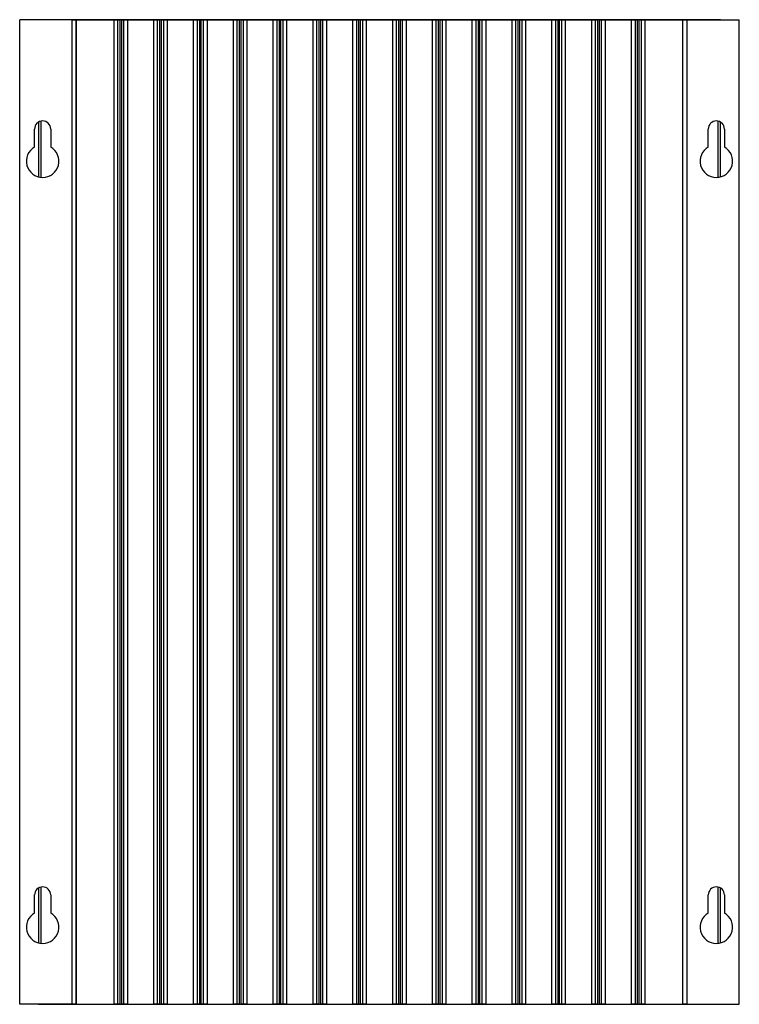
# Model space of a CAD drawing. Header units: millimetres. Extents: x 15440 to 16420, y 10217 to 11288.
# Tile 1 of 58: x 15440 to 15628, y 10616 to 10873. Entities that reach past the tile are written whole.
import ezdxf

# ---------------------------------------------------------------- set-up
doc = ezdxf.new("R2010")
doc.units = ezdxf.units.MM

msp = doc.modelspace()

# ---------------------------------------------------------------- linework, layer by layer
at = {"color": 7, "linetype": 'Continuous', "lineweight": 25}
for p, q in [((15439.72, 10616.11), (15439.72, 10873.11)), ((15453.47, 10873.11), (15439.72, 10873.11)), ((15444.68, 10873.15), (15444.68, 10873.11)), ((15622.77, 10873.15), (15444.68, 10873.15)), ((15453.47, 10616.11), (15453.47, 10873.11)), ((15453.47, 10873.11), (15454.47, 10873.11)), ((15454.47, 10873.11), (15454.47, 10616.11)), ((15454.47, 10616.11), (15454.47, 10873.11)), ((15454.47, 10873.11), (15464.37, 10873.11)), ((15464.37, 10616.11), (15464.37, 10873.11)), ((15464.37, 10873.11), (15465.37, 10873.11)), ((15465.37, 10616.11), (15465.37, 10873.11)), ((15465.37, 10873.11), (15465.87, 10873.11)), ((15465.87, 10873.11), (15465.87, 10616.11)), ((15466.37, 10873.11), (15465.87, 10873.11)), ((15466.37, 10616.11), (15466.37, 10873.11)), ((15466.37, 10873.11), (15466.87, 10873.11)), ((15466.87, 10873.11), (15466.87, 10616.11)), ((15466.87, 10873.11), (15467.87, 10873.11)), ((15467.87, 10873.11), (15467.87, 10616.11)), ((15467.87, 10873.11), (15474.77, 10873.11)), ((15474.77, 10616.11), (15474.77, 10873.11)), ((15474.77, 10873.11), (15475.77, 10873.11)), ((15475.77, 10616.11), (15475.77, 10873.11)), ((15475.77, 10873.11), (15476.27, 10873.11)), ((15476.27, 10873.11), (15476.27, 10616.11)), ((15476.77, 10873.11), (15476.27, 10873.11)), ((15476.77, 10616.11), (15476.77, 10873.11)), ((15476.77, 10873.11), (15477.27, 10873.11)), ((15477.27, 10873.11), (15477.27, 10616.11)), ((15477.27, 10873.11), (15478.27, 10873.11)), ((15478.27, 10873.11), (15478.27, 10616.11)), ((15478.27, 10873.11), (15485.17, 10873.11)), ((15485.17, 10616.11), (15485.17, 10873.11)), ((15485.17, 10873.11), (15486.17, 10873.11)), ((15486.17, 10616.11), (15486.17, 10873.11)), ((15486.17, 10873.11), (15486.67, 10873.11)), ((15486.67, 10873.11), (15486.67, 10616.11)), ((15487.17, 10873.11), (15486.67, 10873.11)), ((15487.17, 10616.11), (15487.17, 10873.11)), ((15487.17, 10873.11), (15487.67, 10873.11)), ((15487.67, 10873.11), (15487.67, 10616.11)), ((15487.67, 10873.11), (15488.67, 10873.11)), ((15488.67, 10873.11), (15488.67, 10616.11)), ((15488.67, 10873.11), (15495.57, 10873.11)), ((15495.57, 10616.11), (15495.57, 10873.11)), ((15495.57, 10873.11), (15496.57, 10873.11)), ((15496.57, 10616.11), (15496.57, 10873.11)), ((15496.57, 10873.11), (15497.07, 10873.11)), ((15497.07, 10873.11), (15497.07, 10616.11)), ((15497.57, 10873.11), (15497.07, 10873.11)), ((15497.57, 10616.11), (15497.57, 10873.11)), ((15497.57, 10873.11), (15498.07, 10873.11)), ((15498.07, 10873.11), (15498.07, 10616.11)), ((15498.07, 10873.11), (15499.07, 10873.11)), ((15499.07, 10873.11), (15499.07, 10616.11)), ((15499.07, 10873.11), (15505.97, 10873.11)), ((15505.97, 10616.11), (15505.97, 10873.11)), ((15505.97, 10873.11), (15506.97, 10873.11)), ((15506.97, 10616.11), (15506.97, 10873.11)), ((15506.97, 10873.11), (15507.47, 10873.11)), ((15507.47, 10873.11), (15507.47, 10616.11)), ((15507.97, 10873.11), (15507.47, 10873.11)), ((15507.97, 10616.11), (15507.97, 10873.11)), ((15507.97, 10873.11), (15508.47, 10873.11)), ((15508.47, 10873.11), (15508.47, 10616.11)), ((15508.47, 10873.11), (15509.47, 10873.11)), ((15509.47, 10873.11), (15509.47, 10616.11)), ((15509.47, 10873.11), (15516.37, 10873.11)), ((15516.37, 10616.11), (15516.37, 10873.11)), ((15516.37, 10873.11), (15517.37, 10873.11)), ((15517.37, 10616.11), (15517.37, 10873.11)), ((15517.37, 10873.11), (15517.87, 10873.11)), ((15517.87, 10873.11), (15517.87, 10616.11)), ((15518.37, 10873.11), (15517.87, 10873.11)), ((15518.37, 10616.11), (15518.37, 10873.11)), ((15518.37, 10873.11), (15518.87, 10873.11)), ((15518.87, 10873.11), (15518.87, 10616.11)), ((15518.87, 10873.11), (15519.87, 10873.11)), ((15519.87, 10873.11), (15519.87, 10616.11)), ((15519.87, 10873.11), (15526.77, 10873.11)), ((15526.77, 10616.11), (15526.77, 10873.11)), ((15526.77, 10873.11), (15527.77, 10873.11)), ((15527.77, 10616.11), (15527.77, 10873.11)), ((15527.77, 10873.11), (15528.27, 10873.11)), ((15528.27, 10873.11), (15528.27, 10616.11)), ((15528.77, 10873.11), (15528.27, 10873.11)), ((15528.77, 10616.11), (15528.77, 10873.11)), ((15528.77, 10873.11), (15529.27, 10873.11)), ((15529.27, 10873.11), (15529.27, 10616.11)), ((15529.27, 10873.11), (15530.27, 10873.11)), ((15530.27, 10873.11), (15530.27, 10616.11)), ((15530.27, 10873.11), (15537.17, 10873.11)), ((15537.17, 10616.11), (15537.17, 10873.11)), ((15537.17, 10873.11), (15538.17, 10873.11)), ((15538.17, 10616.11), (15538.17, 10873.11)), ((15538.17, 10873.11), (15538.67, 10873.11)), ((15538.67, 10873.11), (15538.67, 10616.11)), ((15539.17, 10873.11), (15538.67, 10873.11)), ((15539.17, 10616.11), (15539.17, 10873.11)), ((15539.17, 10873.11), (15539.67, 10873.11)), ((15539.67, 10873.11), (15539.67, 10616.11)), ((15539.67, 10873.11), (15540.67, 10873.11)), ((15540.67, 10873.11), (15540.67, 10616.11)), ((15540.67, 10873.11), (15547.57, 10873.11)), ((15547.57, 10616.11), (15547.57, 10873.11)), ((15547.57, 10873.11), (15548.57, 10873.11)), ((15548.57, 10616.11), (15548.57, 10873.11)), ((15548.57, 10873.11), (15549.07, 10873.11)), ((15549.07, 10873.11), (15549.07, 10616.11)), ((15549.57, 10873.11), (15549.07, 10873.11)), ((15549.57, 10616.11), (15549.57, 10873.11)), ((15549.57, 10873.11), (15550.07, 10873.11)), ((15550.07, 10873.11), (15550.07, 10616.11)), ((15550.07, 10873.11), (15551.07, 10873.11)), ((15551.07, 10873.11), (15551.07, 10616.11)), ((15551.07, 10873.11), (15557.97, 10873.11)), ((15557.97, 10616.11), (15557.97, 10873.11)), ((15557.97, 10873.11), (15558.97, 10873.11)), ((15558.97, 10616.11), (15558.97, 10873.11)), ((15558.97, 10873.11), (15559.47, 10873.11)), ((15559.47, 10873.11), (15559.47, 10616.11)), ((15559.97, 10873.11), (15559.47, 10873.11)), ((15559.97, 10616.11), (15559.97, 10873.11)), ((15559.97, 10873.11), (15560.47, 10873.11)), ((15560.47, 10873.11), (15560.47, 10616.11)), ((15560.47, 10873.11), (15561.47, 10873.11)), ((15561.47, 10873.11), (15561.47, 10616.11)), ((15561.47, 10873.11), (15568.37, 10873.11)), ((15568.37, 10616.11), (15568.37, 10873.11)), ((15568.37, 10873.11), (15569.37, 10873.11)), ((15569.37, 10616.11), (15569.37, 10873.11)), ((15569.37, 10873.11), (15569.87, 10873.11)), ((15569.87, 10873.11), (15569.87, 10616.11)), ((15570.37, 10873.11), (15569.87, 10873.11)), ((15570.37, 10616.11), (15570.37, 10873.11)), ((15570.37, 10873.11), (15570.87, 10873.11)), ((15570.87, 10873.11), (15570.87, 10616.11)), ((15570.87, 10873.11), (15571.87, 10873.11)), ((15571.87, 10873.11), (15571.87, 10616.11)), ((15571.87, 10873.11), (15578.77, 10873.11)), ((15578.77, 10616.11), (15578.77, 10873.11)), ((15578.77, 10873.11), (15579.77, 10873.11)), ((15579.77, 10616.11), (15579.77, 10873.11)), ((15579.77, 10873.11), (15580.27, 10873.11)), ((15580.27, 10873.11), (15580.27, 10616.11)), ((15580.77, 10873.11), (15580.27, 10873.11)), ((15580.77, 10616.11), (15580.77, 10873.11)), ((15580.77, 10873.11), (15581.27, 10873.11)), ((15581.27, 10873.11), (15581.27, 10616.11)), ((15581.27, 10873.11), (15582.27, 10873.11)), ((15582.27, 10873.11), (15582.27, 10616.11)), ((15582.27, 10873.11), (15589.17, 10873.11)), ((15589.17, 10616.11), (15589.17, 10873.11)), ((15589.17, 10873.11), (15590.17, 10873.11)), ((15590.17, 10616.11), (15590.17, 10873.11)), ((15590.17, 10873.11), (15590.67, 10873.11)), ((15590.67, 10873.11), (15590.67, 10616.11)), ((15591.17, 10873.11), (15590.67, 10873.11)), ((15591.17, 10616.11), (15591.17, 10873.11)), ((15591.17, 10873.11), (15591.67, 10873.11)), ((15591.67, 10873.11), (15591.67, 10616.11)), ((15591.67, 10873.11), (15592.67, 10873.11)), ((15592.67, 10873.11), (15592.67, 10616.11)), ((15592.67, 10873.11), (15599.57, 10873.11)), ((15599.57, 10616.11), (15599.57, 10873.11)), ((15599.57, 10873.11), (15600.57, 10873.11)), ((15600.57, 10616.11), (15600.57, 10873.11)), ((15600.57, 10873.11), (15601.07, 10873.11)), ((15601.07, 10873.11), (15601.07, 10616.11)), ((15601.57, 10873.11), (15601.07, 10873.11)), ((15601.57, 10616.11), (15601.57, 10873.11)), ((15601.57, 10873.11), (15602.07, 10873.11)), ((15602.07, 10873.11), (15602.07, 10616.11)), ((15602.07, 10873.11), (15603.07, 10873.11)), ((15603.07, 10873.11), (15603.07, 10616.11)), ((15603.07, 10873.11), (15612.97, 10873.11)), ((15612.97, 10616.11), (15612.97, 10873.11)), ((15612.97, 10873.11), (15613.97, 10873.11)), ((15613.97, 10873.11), (15613.97, 10616.11)), ((15613.97, 10873.11), (15627.72, 10873.11)), ((15622.77, 10873.11), (15622.77, 10873.15)), ((15627.72, 10616.11), (15627.72, 10873.11)), ((15445.28, 10846.66), (15445.28, 10831.98)), ((15622.17, 10831.98), (15622.17, 10846.66)), ((15443.62, 10839.9), (15443.62, 10844.61)), ((15444.68, 10846.43), (15444.68, 10832.09)), ((15444.72, 10832.08), (15444.72, 10846.45)), ((15447.82, 10844.61), (15447.82, 10839.9)), ((15619.62, 10839.9), (15619.62, 10844.61)), ((15622.72, 10846.45), (15622.72, 10832.08)), ((15622.77, 10832.09), (15622.77, 10846.43)), ((15623.82, 10844.61), (15623.82, 10839.9)), ((15444.68, 10646.43), (15444.68, 10632.09)), ((15444.72, 10632.08), (15444.72, 10646.45)), ((15445.28, 10646.66), (15445.28, 10631.98)), ((15622.17, 10631.98), (15622.17, 10646.66)), ((15622.72, 10646.45), (15622.72, 10632.08)), ((15622.77, 10632.09), (15622.77, 10646.43)), ((15443.62, 10639.9), (15443.62, 10644.61)), ((15447.82, 10644.61), (15447.82, 10639.9)), ((15619.62, 10639.9), (15619.62, 10644.61)), ((15623.82, 10644.61), (15623.82, 10639.9)), ((15453.47, 10616.11), (15439.72, 10616.11)), ((15444.68, 10616.11), (15444.68, 10616.06)), ((15444.68, 10616.06), (15622.77, 10616.06)), ((15454.47, 10616.11), (15453.47, 10616.11)), ((15454.47, 10616.11), (15464.37, 10616.11)), ((15465.37, 10616.11), (15464.37, 10616.11)), ((15465.87, 10616.11), (15465.37, 10616.11)), ((15465.87, 10616.11), (15466.37, 10616.11)), ((15466.87, 10616.11), (15466.37, 10616.11)), ((15467.87, 10616.11), (15466.87, 10616.11)), ((15467.87, 10616.11), (15474.77, 10616.11)), ((15475.77, 10616.11), (15474.77, 10616.11)), ((15476.27, 10616.11), (15475.77, 10616.11)), ((15476.27, 10616.11), (15476.77, 10616.11)), ((15477.27, 10616.11), (15476.77, 10616.11)), ((15478.27, 10616.11), (15477.27, 10616.11)), ((15478.27, 10616.11), (15485.17, 10616.11)), ((15486.17, 10616.11), (15485.17, 10616.11)), ((15486.67, 10616.11), (15486.17, 10616.11)), ((15486.67, 10616.11), (15487.17, 10616.11)), ((15487.67, 10616.11), (15487.17, 10616.11)), ((15488.67, 10616.11), (15487.67, 10616.11)), ((15488.67, 10616.11), (15495.57, 10616.11)), ((15496.57, 10616.11), (15495.57, 10616.11)), ((15497.07, 10616.11), (15496.57, 10616.11)), ((15497.07, 10616.11), (15497.57, 10616.11)), ((15498.07, 10616.11), (15497.57, 10616.11)), ((15499.07, 10616.11), (15498.07, 10616.11)), ((15499.07, 10616.11), (15505.97, 10616.11)), ((15506.97, 10616.11), (15505.97, 10616.11)), ((15507.47, 10616.11), (15506.97, 10616.11)), ((15507.47, 10616.11), (15507.97, 10616.11)), ((15508.47, 10616.11), (15507.97, 10616.11)), ((15509.47, 10616.11), (15508.47, 10616.11)), ((15509.47, 10616.11), (15516.37, 10616.11)), ((15517.37, 10616.11), (15516.37, 10616.11)), ((15517.87, 10616.11), (15517.37, 10616.11)), ((15517.87, 10616.11), (15518.37, 10616.11)), ((15518.87, 10616.11), (15518.37, 10616.11)), ((15519.87, 10616.11), (15518.87, 10616.11)), ((15519.87, 10616.11), (15526.77, 10616.11)), ((15527.77, 10616.11), (15526.77, 10616.11)), ((15528.27, 10616.11), (15527.77, 10616.11)), ((15528.27, 10616.11), (15528.77, 10616.11)), ((15529.27, 10616.11), (15528.77, 10616.11)), ((15530.27, 10616.11), (15529.27, 10616.11)), ((15530.27, 10616.11), (15537.17, 10616.11)), ((15538.17, 10616.11), (15537.17, 10616.11)), ((15538.67, 10616.11), (15538.17, 10616.11)), ((15538.67, 10616.11), (15539.17, 10616.11)), ((15539.67, 10616.11), (15539.17, 10616.11)), ((15540.67, 10616.11), (15539.67, 10616.11)), ((15540.67, 10616.11), (15547.57, 10616.11)), ((15548.57, 10616.11), (15547.57, 10616.11)), ((15549.07, 10616.11), (15548.57, 10616.11)), ((15549.07, 10616.11), (15549.57, 10616.11)), ((15550.07, 10616.11), (15549.57, 10616.11)), ((15551.07, 10616.11), (15550.07, 10616.11)), ((15551.07, 10616.11), (15557.97, 10616.11)), ((15558.97, 10616.11), (15557.97, 10616.11)), ((15559.47, 10616.11), (15558.97, 10616.11)), ((15559.47, 10616.11), (15559.97, 10616.11)), ((15560.47, 10616.11), (15559.97, 10616.11)), ((15561.47, 10616.11), (15560.47, 10616.11)), ((15561.47, 10616.11), (15568.37, 10616.11)), ((15569.37, 10616.11), (15568.37, 10616.11)), ((15569.87, 10616.11), (15569.37, 10616.11)), ((15569.87, 10616.11), (15570.37, 10616.11)), ((15570.87, 10616.11), (15570.37, 10616.11)), ((15571.87, 10616.11), (15570.87, 10616.11)), ((15571.87, 10616.11), (15578.77, 10616.11)), ((15579.77, 10616.11), (15578.77, 10616.11)), ((15580.27, 10616.11), (15579.77, 10616.11)), ((15580.27, 10616.11), (15580.77, 10616.11)), ((15581.27, 10616.11), (15580.77, 10616.11)), ((15582.27, 10616.11), (15581.27, 10616.11)), ((15582.27, 10616.11), (15589.17, 10616.11)), ((15590.17, 10616.11), (15589.17, 10616.11)), ((15590.67, 10616.11), (15590.17, 10616.11)), ((15590.67, 10616.11), (15591.17, 10616.11)), ((15591.67, 10616.11), (15591.17, 10616.11)), ((15592.67, 10616.11), (15591.67, 10616.11)), ((15592.67, 10616.11), (15599.57, 10616.11)), ((15600.57, 10616.11), (15599.57, 10616.11)), ((15601.07, 10616.11), (15600.57, 10616.11)), ((15601.07, 10616.11), (15601.57, 10616.11)), ((15602.07, 10616.11), (15601.57, 10616.11)), ((15603.07, 10616.11), (15602.07, 10616.11)), ((15603.07, 10616.11), (15612.97, 10616.11)), ((15613.97, 10616.11), (15612.97, 10616.11)), ((15613.97, 10616.11), (15627.72, 10616.11)), ((15622.77, 10616.06), (15622.77, 10616.11))]:
    msp.add_line(p, q, dxfattribs=at)
for centre, radius, start, end in [((15445.72, 10844.61), 2.1, 0, 180), ((15621.72, 10844.61), 2.1, 0, 180), ((15445.72, 10836.21), 4.25, 119.6116, 60.3884), ((15621.72, 10836.21), 4.25, 119.6116, 60.3884), ((15445.72, 10644.61), 2.1, 0, 180), ((15621.72, 10644.61), 2.1, 0, 180), ((15445.72, 10636.21), 4.25, 119.6116, 60.3884), ((15621.72, 10636.21), 4.25, 119.6116, 60.3884)]:
    msp.add_arc(centre, radius, start, end, dxfattribs=at)

doc.saveas('drawing.dxf')
